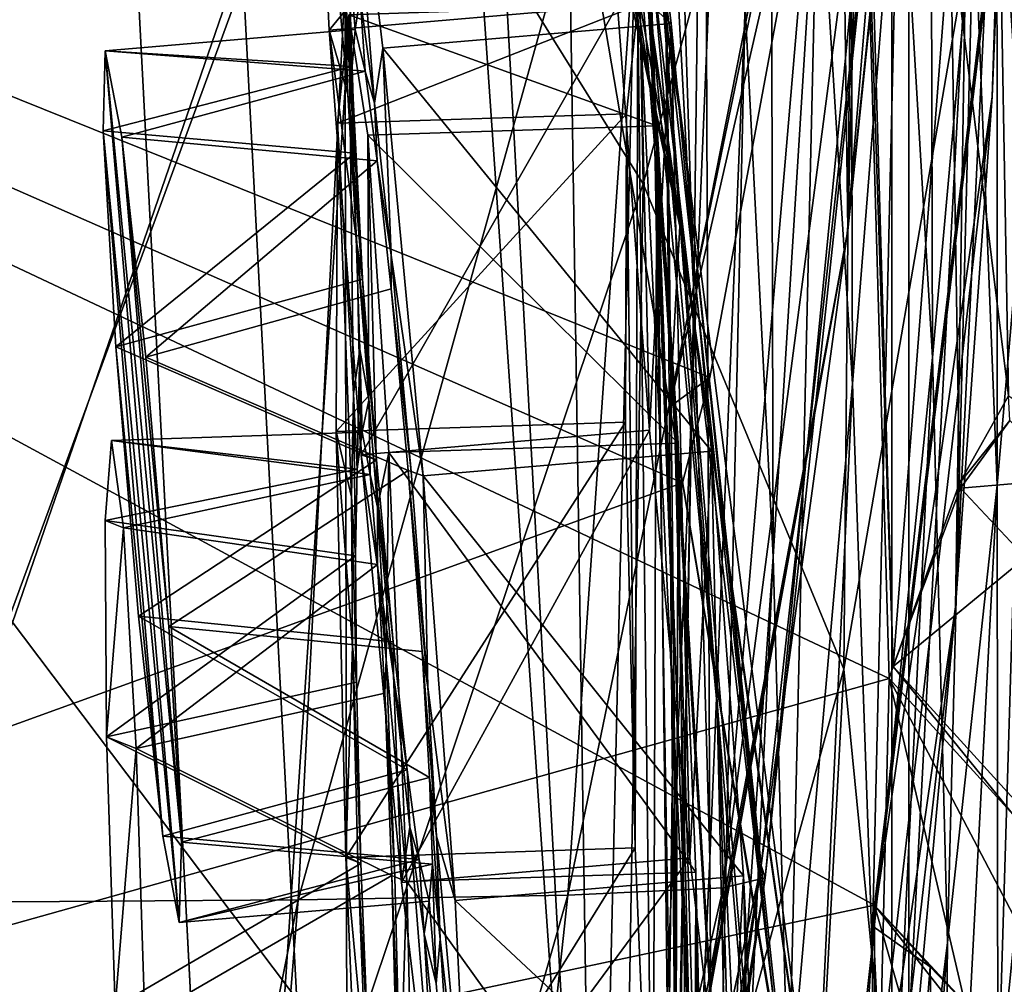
# Model space of a CAD drawing. Header units: metres. Extents: x -1004 to 0, y -808 to 0.
# Tile 93 of 139: x -39 to -14, y -432 to -408. Entities that reach past the tile are written whole.
import ezdxf

# ---------------------------------------------------------------- set-up
doc = ezdxf.new("R2010")
doc.units = ezdxf.units.M

msp = doc.modelspace()

# ---------------------------------------------------------------- linework, layer by layer
at = {"layer": 'top01'}
for points in [[(-35.448151, -746.330383, 163.059708), (-52.518909, -738.401428, 163.059708), (-5.519217, -35.401562, 163.059708)], [(-5.519217, -35.401562, 163.059708), (-52.518909, -738.401428, 163.059708), (-52.518909, -65.543846, 163.059708)], [(-52.518909, -65.543846, 2063.059814), (-52.518909, -738.401428, 2063.059814), (-5.519217, -35.401562, 2063.059814)], [(-52.518909, -738.401428, 2063.059814), (-35.448151, -746.330383, 2063.059814), (-5.519217, -35.401562, 2063.059814)], [(-5.519217, -789.40155, 163.059708), (-35.448151, -746.330383, 163.059708), (-5.519217, -35.401562, 163.059708)], [(-5.519217, -35.401562, 2063.059814), (-35.448151, -746.330383, 2063.059814), (-5.519217, -789.40155, 2063.059814)], [(-43.078049, -174.221146, 1607.413452), (-46.821205, -562.338135, 1607.315308), (-24.081987, -448.915588, 1607.910889)], [(-38.620052, -182.838486, 1607.530151), (-43.078049, -174.221146, 1607.413452), (-24.081987, -448.915588, 1607.910889)], [(-24.081987, -448.915588, 1607.910889), (-27.595251, -220.148819, 1607.818848), (-38.620052, -182.838486, 1607.530151)], [(-19.624281, -258.028748, 1608.027588), (-27.595251, -220.148819, 1607.818848), (-24.081987, -448.915588, 1607.910889)], [(-17.590122, -413.033936, 1608.080688), (-19.624281, -258.028748, 1608.027588), (-24.081987, -448.915588, 1607.910889)], [(-14.577818, -296.740875, 1608.159668), (-19.624281, -258.028748, 1608.027588), (-17.590122, -413.033936, 1608.080688)], [(-13.578199, -374.472443, 1608.185913), (-14.577818, -296.740875, 1608.159668), (-17.590122, -413.033936, 1608.080688)], [(-21.834862, -410.470459, 1457.984009), (-28.690115, -365.512878, 1402.98291), (-25.042959, -385.591522, 1403.297119)], [(-21.834862, -410.470459, 1457.984009), (-25.45307, -388.094757, 1457.692871), (-28.690115, -365.512878, 1402.98291)], [(-21.912634, -412.923523, 1511.640137), (-30.351337, -365.925812, 1457.369507), (-25.45307, -388.094757, 1457.692871)], [(-27.014751, -388.267609, 1511.426025), (-30.351337, -365.925812, 1457.369507), (-21.912634, -412.923523, 1511.640137)], [(-25.154404, -370.519745, 1235.878174), (-22.597248, -408.185028, 1292.558105), (-23.668268, -392.166412, 1292.439209)], [(-23.52145, -385.244202, 1235.950317), (-22.597248, -408.185028, 1292.558105), (-25.154404, -370.519745, 1235.878174)], [(-16.397919, -398.548248, 1717.933838), (-13.614356, -374.437164, 1611.010864), (-17.608839, -413.11734, 1610.883667)], [(-13.614356, -374.437164, 1611.010864), (-13.578199, -374.472443, 1608.185913), (-17.608839, -413.11734, 1610.883667)], [(-13.578199, -374.472443, 1608.185913), (-17.590122, -413.033936, 1608.080688), (-17.608839, -413.11734, 1610.883667)], [(-22.069546, -417.075439, 1348.560547), (-25.335787, -376.008789, 1292.296997), (-23.668268, -392.166412, 1292.439209)], [(-22.069546, -417.075439, 1348.560547), (-23.222038, -399.291321, 1348.372314), (-25.335787, -376.008789, 1292.296997)], [(-13.879843, -409.596252, 562.68634), (-13.668272, -403.748108, 614.817261), (-12.515596, -376.386993, 614.789063)], [(-13.879843, -409.596252, 562.68634), (-12.515596, -376.386993, 614.789063), (-12.650256, -378.647888, 562.581543)], [(-22.854279, -411.831177, 354.61145), (-23.443443, -378.546478, 355.114563), (-30.539297, -399.472687, 305.797028)], [(-22.854279, -411.831177, 354.61145), (-17.398537, -391.917389, 405.125092), (-23.443443, -378.546478, 355.114563)], [(-13.879843, -409.596252, 562.68634), (-12.650256, -378.647888, 562.581543), (-13.282385, -390.928864, 509.239197)], [(-22.674423, -379.462219, 1179.145752), (-21.552492, -414.598267, 1236.052734), (-22.33358, -399.943756, 1236.008545)], [(-21.283731, -393.310089, 1179.163696), (-21.552492, -414.598267, 1236.052734), (-22.674423, -379.462219, 1179.145752)], [(-22.463598, -405.683777, 1403.576782), (-25.17399, -381.315338, 1348.152954), (-20.92219, -425.615173, 1403.821655)], [(-25.17399, -381.315338, 1348.152954), (-23.222038, -399.291321, 1348.372314), (-20.92219, -425.615173, 1403.821655)], [(-101.642921, -448.420227, 620.141785), (-102.357254, -384.109985, 620.160461), (-16.904331, -430.387573, 617.922791)], [(-16.904331, -430.387573, 617.922791), (-102.357254, -384.109985, 620.160461), (-13.645579, -403.226196, 617.837463)], [(-101.642914, -448.420349, 1567.138672), (-102.357239, -384.109344, 1567.157349), (-21.846928, -419.524536, 1565.049072)], [(-21.846928, -419.524536, 1565.049072), (-102.357239, -384.109344, 1567.157349), (-21.142437, -416.818268, 1565.030762)], [(-102.357239, -384.109344, 1567.157349), (-17.525627, -397.266754, 1564.935913), (-21.142437, -416.818268, 1565.030762)], [(-17.32654, -396.832611, 660.886292), (-102.357239, -384.109344, 658.659668), (-16.525642, -424.55658, 660.907227)], [(-102.357239, -384.109344, 658.659668), (-101.642914, -448.420349, 658.678345), (-16.525642, -424.55658, 660.907227)], [(-23.52145, -385.244202, 1235.950317), (-22.33358, -399.943756, 1236.008545), (-22.063528, -424.0047, 1292.653809)], [(-22.597248, -408.185028, 1292.558105), (-23.52145, -385.244202, 1235.950317), (-22.063528, -424.0047, 1292.653809)], [(-39.167423, -422.997925, 257.737305), (-30.539297, -399.472687, 305.797028), (-39.477352, -385.511475, 258.177063)], [(-19.504272, -432.820007, 1458.24292), (-21.834862, -410.470459, 1457.984009), (-25.042959, -385.591522, 1403.297119)], [(-25.042959, -385.591522, 1403.297119), (-22.463598, -405.683777, 1403.576782), (-19.504272, -432.820007, 1458.24292)], [(-18.35784, -402.854462, 1122.301025), (-17.551184, -387.898956, 1065.654785), (-17.471512, -416.97403, 1122.30127)], [(-17.551184, -387.898956, 1065.654785), (-16.26959, -401.831177, 1065.653809), (-17.471512, -416.97403, 1122.30127)], [(-18.329147, -437.806305, 1511.832886), (-25.45307, -388.094757, 1457.692871), (-21.834862, -410.470459, 1457.984009)], [(-18.329147, -437.806305, 1511.832886), (-21.912634, -412.923523, 1511.640137), (-25.45307, -388.094757, 1457.692871)], [(-21.912634, -412.923523, 1511.640137), (-26.828007, -390.183228, 1518.349854), (-27.014751, -388.267609, 1511.426025)], [(-19.515196, -421.425995, 1179.183228), (-20.233847, -407.294281, 1179.17627), (-19.599297, -389.087158, 1122.300415)], [(-18.35784, -402.854462, 1122.301025), (-19.515196, -421.425995, 1179.183228), (-19.599297, -389.087158, 1122.300415)], [(-22.173985, -417.570435, 1562.117554), (-26.828007, -390.183228, 1518.349854), (-21.912634, -412.923523, 1511.640137)], [(-22.173985, -417.570435, 1562.117554), (-18.084873, -396.889557, 1561.972168), (-26.828007, -390.183228, 1518.349854)], [(-15.48171, -390.116791, 1009.148804), (-15.41134, -416.303009, 1065.6521), (-16.26959, -401.831177, 1065.653809)], [(-15.48171, -390.116791, 1009.148804), (-14.354765, -404.501495, 1009.141663), (-15.41134, -416.303009, 1065.6521)], [(-13.60767, -390.325165, 895.702209), (-12.992957, -410.896362, 952.533508), (-13.760507, -395.880981, 952.559692)], [(-13.60767, -390.325165, 895.702209), (-12.745431, -405.168243, 895.662537), (-12.992957, -410.896362, 952.533508)], [(-14.823634, -422.714691, 509.420135), (-13.282385, -390.928864, 509.239197), (-14.566199, -406.168793, 456.6586)], [(-14.823634, -422.714691, 509.420135), (-13.879843, -409.596252, 562.68634), (-13.282385, -390.928864, 509.239197)], [(-17.69253, -424.315552, 404.999176), (-17.398537, -391.917389, 405.125092), (-22.854279, -411.831177, 354.61145)], [(-17.69253, -424.315552, 404.999176), (-14.566199, -406.168793, 456.6586), (-17.398537, -391.917389, 405.125092)], [(-21.64707, -434.557739, 1348.717896), (-22.069546, -417.075439, 1348.560547), (-23.668268, -392.166412, 1292.439209)], [(-23.668268, -392.166412, 1292.439209), (-22.597248, -408.185028, 1292.558105), (-21.64707, -434.557739, 1348.717896)], [(-21.552492, -414.598267, 1236.052734), (-21.283731, -393.310089, 1179.163696), (-21.137535, -429.192963, 1236.082886)], [(-21.137535, -429.192963, 1236.082886), (-21.283731, -393.310089, 1179.163696), (-20.233847, -407.294281, 1179.17627)], [(-14.354765, -404.501495, 1009.141663), (-13.760507, -395.880981, 952.559692), (-13.746901, -419.585205, 1009.129333)], [(-13.760507, -395.880981, 952.559692), (-12.992957, -410.896362, 952.533508), (-13.746901, -419.585205, 1009.129333)], [(-17.23489, -396.52829, 663.897461), (-17.32654, -396.832611, 660.886292), (-16.424063, -424.245483, 663.919556)], [(-17.23489, -396.52829, 663.897461), (-16.424063, -424.245483, 663.919556), (-14.94688, -405.135193, 721.286072)], [(-41.561363, -430.314026, 1989.954346), (-40.602776, -396.64679, 1990.200928), (-30.019743, -396.773071, 1936.401733)], [(-30.019743, -396.773071, 1936.401733), (-31.727306, -430.253387, 1936.125732), (-41.561363, -430.314026, 1989.954346)], [(-22.48654, -397.026672, 1882.114014), (-31.727306, -430.253387, 1936.125732), (-30.019743, -396.773071, 1936.401733)], [(-17.32654, -396.832611, 660.886292), (-16.525642, -424.55658, 660.907227), (-16.424063, -424.245483, 663.919556)], [(-22.48654, -397.026672, 1882.114014), (-24.79739, -430.128448, 1881.834229), (-31.727306, -430.253387, 1936.125732)], [(-18.018032, -397.407349, 1827.502563), (-24.79739, -430.128448, 1881.834229), (-22.48654, -397.026672, 1882.114014)], [(-22.173985, -417.570435, 1562.117554), (-17.525627, -397.266754, 1564.935913), (-18.084873, -396.889557, 1561.972168)], [(-21.142437, -416.818268, 1565.030762), (-17.525627, -397.266754, 1564.935913), (-22.173985, -417.570435, 1562.117554)], [(-18.018032, -397.407349, 1827.502563), (-20.795893, -429.93927, 1827.241333), (-24.79739, -430.128448, 1881.834229)], [(-16.602623, -397.914673, 1772.733154), (-20.795893, -429.93927, 1827.241333), (-18.018032, -397.407349, 1827.502563)], [(-20.795893, -429.93927, 1827.241333), (-16.602623, -397.914673, 1772.733154), (-19.721045, -429.686066, 1772.509033)], [(-16.602623, -397.914673, 1772.733154), (-16.397919, -398.548248, 1717.933838), (-19.721045, -429.686066, 1772.509033)], [(-19.721045, -429.686066, 1772.509033), (-16.397919, -398.548248, 1717.933838), (-19.825047, -429.36908, 1717.76355)], [(-19.825047, -429.36908, 1717.76355), (-16.397919, -398.548248, 1717.933838), (-17.608839, -413.11734, 1610.883667)], [(-20.355045, -445.217041, 1404.03186), (-23.222038, -399.291321, 1348.372314), (-22.069546, -417.075439, 1348.560547)], [(-20.92219, -425.615173, 1403.821655), (-23.222038, -399.291321, 1348.372314), (-20.355045, -445.217041, 1404.03186)], [(-30.475306, -434.510742, 305.371277), (-30.539297, -399.472687, 305.797028), (-39.167423, -422.997925, 257.737305)], [(-30.475306, -434.510742, 305.371277), (-22.854279, -411.831177, 354.61145), (-30.539297, -399.472687, 305.797028)], [(-22.33358, -399.943756, 1236.008545), (-21.998652, -439.573883, 1292.726196), (-22.063528, -424.0047, 1292.653809)], [(-22.33358, -399.943756, 1236.008545), (-21.552492, -414.598267, 1236.052734), (-21.998652, -439.573883, 1292.726196)], [(-17.471512, -416.97403, 1122.30127), (-16.26959, -401.831177, 1065.653809), (-16.965616, -431.47287, 1122.301147)], [(-16.26959, -401.831177, 1065.653809), (-15.41134, -416.303009, 1065.6521), (-16.965616, -431.47287, 1122.301147)], [(-13.722804, -402.305908, 780.268066), (-14.94688, -405.135193, 721.286072), (-13.455987, -417.28775, 780.196472)], [(-13.722804, -402.305908, 780.268066), (-12.727477, -417.733063, 838.24292), (-12.990462, -402.318573, 838.314758)], [(-12.727477, -417.733063, 838.24292), (-13.722804, -402.305908, 780.268066), (-13.455987, -417.28775, 780.196472)], [(-19.121691, -435.717896, 1179.18457), (-19.515196, -421.425995, 1179.183228), (-18.35784, -402.854462, 1122.301025)], [(-17.471512, -416.97403, 1122.30127), (-19.121691, -435.717896, 1179.18457), (-18.35784, -402.854462, 1122.301025)], [(-16.904331, -430.387573, 617.922791), (-13.645579, -403.226196, 617.837463), (-13.668272, -403.748108, 614.817261)], [(-16.936718, -430.938965, 614.943726), (-16.904331, -430.387573, 617.922791), (-13.668272, -403.748108, 614.817261)], [(-16.936718, -430.938965, 614.943726), (-13.668272, -403.748108, 614.817261), (-13.879843, -409.596252, 562.68634)], [(-14.354765, -404.501495, 1009.141663), (-15.027869, -431.349976, 1065.650024), (-15.41134, -416.303009, 1065.6521)], [(-15.027869, -431.349976, 1065.650024), (-14.354765, -404.501495, 1009.141663), (-13.746901, -419.585205, 1009.129333)], [(-14.94688, -405.135193, 721.286072), (-16.424063, -424.245483, 663.919556), (-14.71622, -419.536316, 721.235718)], [(-13.455987, -417.28775, 780.196472), (-14.94688, -405.135193, 721.286072), (-14.71622, -419.536316, 721.235718)], [(-22.463598, -405.683777, 1403.576782), (-18.42391, -454.910736, 1458.469604), (-19.504272, -432.820007, 1458.24292)], [(-22.463598, -405.683777, 1403.576782), (-20.92219, -425.615173, 1403.821655), (-18.42391, -454.910736, 1458.469604)], [(-16.28536, -438.593903, 456.888458), (-14.566199, -406.168793, 456.6586), (-17.69253, -424.315552, 404.999176)], [(-16.28536, -438.593903, 456.888458), (-14.823634, -422.714691, 509.420135), (-14.566199, -406.168793, 456.6586)], [(-21.137535, -429.192963, 1236.082886), (-20.233847, -407.294281, 1179.17627), (-21.047815, -443.71814, 1236.099121)], [(-21.047815, -443.71814, 1236.099121), (-20.233847, -407.294281, 1179.17627), (-19.515196, -421.425995, 1179.183228)], [(-22.597248, -408.185028, 1292.558105), (-21.866415, -451.63858, 1348.844116), (-21.64707, -434.557739, 1348.717896)], [(-21.866415, -451.63858, 1348.844116), (-22.597248, -408.185028, 1292.558105), (-22.063528, -424.0047, 1292.653809)], [(-17.624399, -442.105499, 561.460938), (-13.879843, -409.596252, 562.68634), (-14.823634, -422.714691, 509.420135)], [(-17.624399, -442.105499, 561.460938), (-16.936718, -430.938965, 614.943726), (-13.879843, -409.596252, 562.68634)], [(-16.275244, -462.619049, 1512.004272), (-21.834862, -410.470459, 1457.984009), (-19.504272, -432.820007, 1458.24292)], [(-16.275244, -462.619049, 1512.004272), (-18.329147, -437.806305, 1511.832886), (-21.834862, -410.470459, 1457.984009)], [(-12.992957, -410.896362, 952.533508), (-13.73529, -435.40567, 1009.112), (-13.746901, -419.585205, 1009.129333)], [(-12.992957, -410.896362, 952.533508), (-12.857775, -426.731262, 952.495422), (-13.73529, -435.40567, 1009.112)], [(-23.424158, -445.277527, 354.476257), (-22.854279, -411.831177, 354.61145), (-30.475306, -434.510742, 305.371277)], [(-23.424158, -445.277527, 354.476257), (-17.69253, -424.315552, 404.999176), (-22.854279, -411.831177, 354.61145)], [(-17.608839, -413.11734, 1610.883667), (-17.590122, -413.033936, 1608.080688), (-24.585661, -451.378296, 1610.604248)], [(-17.590122, -413.033936, 1608.080688), (-24.081987, -448.915588, 1607.910889), (-24.585661, -451.378296, 1610.604248)], [(-16.090996, -453.466919, 1561.942749), (-22.173985, -417.570435, 1562.117554), (-21.912634, -412.923523, 1511.640137)], [(-16.090996, -453.466919, 1561.942749), (-21.912634, -412.923523, 1511.640137), (-18.329147, -437.806305, 1511.832886)], [(-24.585661, -451.378296, 1610.604248), (-25.720802, -456.838989, 1616.677246), (-17.608839, -413.11734, 1610.883667)], [(-25.720802, -456.838989, 1616.677246), (-19.825047, -429.36908, 1717.76355), (-17.608839, -413.11734, 1610.883667)], [(-21.552492, -414.598267, 1236.052734), (-22.327824, -454.849976, 1292.775269), (-21.998652, -439.573883, 1292.726196)], [(-22.327824, -454.849976, 1292.775269), (-21.552492, -414.598267, 1236.052734), (-21.137535, -429.192963, 1236.082886)], [(-15.41134, -416.303009, 1065.6521), (-16.870762, -446.376373, 1122.300659), (-16.965616, -431.47287, 1122.301147)], [(-15.41134, -416.303009, 1065.6521), (-15.027869, -431.349976, 1065.650024), (-16.870762, -446.376373, 1122.300659)], [(-21.846928, -419.524536, 1565.049072), (-21.142437, -416.818268, 1565.030762), (-22.173985, -417.570435, 1562.117554)], [(-20.667597, -464.331116, 1404.207275), (-22.069546, -417.075439, 1348.560547), (-21.64707, -434.557739, 1348.717896)], [(-20.667597, -464.331116, 1404.207275), (-20.355045, -445.217041, 1404.03186), (-22.069546, -417.075439, 1348.560547)], [(-19.051579, -450.18335, 1179.180542), (-19.121691, -435.717896, 1179.18457), (-17.471512, -416.97403, 1122.30127)], [(-16.965616, -431.47287, 1122.301147), (-19.051579, -450.18335, 1179.180542), (-17.471512, -416.97403, 1122.30127)], [(-14.71622, -419.536316, 721.235718), (-13.42255, -417.923645, 782.454895), (-13.455987, -417.28775, 780.196472)], [(-16.090996, -453.466919, 1561.942749), (-21.846928, -419.524536, 1565.049072), (-22.173985, -417.570435, 1562.117554)], [(-14.71622, -419.536316, 721.235718), (-14.691984, -419.665131, 722.222656), (-13.42255, -417.923645, 782.454895)], [(-13.42255, -417.923645, 782.454895), (-14.691984, -419.665131, 722.222656), (-11.868184, -419.420563, 769.520264)], [(-15.861531, -455.128296, 1564.892456), (-101.642914, -448.420349, 1567.138672), (-21.846928, -419.524536, 1565.049072)], [(-15.861531, -455.128296, 1564.892456), (-21.846928, -419.524536, 1565.049072), (-16.090996, -453.466919, 1561.942749)], [(-16.424063, -424.245483, 663.919556), (-14.691984, -419.665131, 722.222656), (-14.71622, -419.536316, 721.235718)], [(-13.024651, -421.445374, 716.636414), (-14.691984, -419.665131, 722.222656), (-16.424063, -424.245483, 663.919556)], [(-13.746901, -419.585205, 1009.129333), (-13.73529, -435.40567, 1009.112), (-15.179083, -447.003876, 1065.647217)], [(-15.027869, -431.349976, 1065.650024), (-13.746901, -419.585205, 1009.129333), (-15.179083, -447.003876, 1065.647217)], [(-11.868184, -419.420563, 769.520264), (-14.691984, -419.665131, 722.222656), (-13.024651, -421.445374, 716.636414)], [(-21.047815, -443.71814, 1236.099121), (-19.515196, -421.425995, 1179.183228), (-21.244705, -458.168091, 1236.10144)], [(-19.515196, -421.425995, 1179.183228), (-19.121691, -435.717896, 1179.18457), (-21.244705, -458.168091, 1236.10144)], [(-16.424063, -424.245483, 663.919556), (-13.227365, -427.76001, 664.028564), (-13.024651, -421.445374, 716.636414)], [(-18.597216, -455.692291, 508.546051), (-14.823634, -422.714691, 509.420135), (-16.28536, -438.593903, 456.888458)], [(-18.597216, -455.692291, 508.546051), (-17.624399, -442.105499, 561.460938), (-14.823634, -422.714691, 509.420135)], [(-39.605553, -459.879395, 257.478455), (-30.475306, -434.510742, 305.371277), (-39.167423, -422.997925, 257.737305)], [(-22.063528, -424.0047, 1292.653809), (-21.998652, -439.573883, 1292.726196), (-22.624403, -468.230469, 1348.939453)], [(-21.866415, -451.63858, 1348.844116), (-22.063528, -424.0047, 1292.653809), (-22.624403, -468.230469, 1348.939453)], [(-19.468628, -457.1828, 405.247559), (-17.69253, -424.315552, 404.999176), (-23.424158, -445.277527, 354.476257)], [(-19.468628, -457.1828, 405.247559), (-16.28536, -438.593903, 456.888458), (-17.69253, -424.315552, 404.999176)], [(-16.525642, -424.55658, 660.907227), (-13.325898, -428.083893, 660.991028), (-16.424063, -424.245483, 663.919556)], [(-13.325898, -428.083893, 660.991028), (-13.227365, -427.76001, 664.028564), (-16.424063, -424.245483, 663.919556)], [(-16.525642, -424.55658, 660.907227), (-101.642914, -448.420349, 658.678345), (-16.91436, -440.682129, 660.897095)], [(-16.91436, -440.682129, 660.897095), (-13.555279, -437.303345, 660.985046), (-16.525642, -424.55658, 660.907227)], [(-13.555279, -437.303345, 660.985046), (-12.245571, -432.723206, 661.019348), (-16.525642, -424.55658, 660.907227)], [(-16.525642, -424.55658, 660.907227), (-12.245571, -432.723206, 661.019348), (-13.325898, -428.083893, 660.991028)], [(-20.92219, -425.615173, 1403.821655), (-20.355045, -445.217041, 1404.03186), (-18.511829, -476.517303, 1458.664063)], [(-20.92219, -425.615173, 1403.821655), (-18.511829, -476.517303, 1458.664063), (-18.42391, -454.910736, 1458.469604)], [(-12.857775, -426.731262, 952.495422), (-12.908237, -429.368896, 952.413574), (-13.815798, -438.632629, 1009.035583)], [(-12.857775, -426.731262, 952.495422), (-13.815798, -438.632629, 1009.035583), (-13.73529, -435.40567, 1009.112)], [(-22.327824, -454.849976, 1292.775269), (-21.137535, -429.192963, 1236.082886), (-22.973289, -469.798706, 1292.801025)], [(-22.973289, -469.798706, 1292.801025), (-21.137535, -429.192963, 1236.082886), (-21.047815, -443.71814, 1236.099121)], [(-25.720802, -456.838989, 1616.677246), (-24.796331, -460.060425, 1717.388428), (-19.825047, -429.36908, 1717.76355)], [(-24.796331, -460.060425, 1717.388428), (-24.348154, -461.419556, 1771.990112), (-19.825047, -429.36908, 1717.76355)], [(-24.348154, -461.419556, 1771.990112), (-19.721045, -429.686066, 1772.509033), (-19.825047, -429.36908, 1717.76355)], [(-13.815798, -438.632629, 1009.035583), (-12.908237, -429.368896, 952.413574), (-11.785119, -434.680328, 980.456116)], [(-25.007481, -462.503906, 1826.602051), (-19.721045, -429.686066, 1772.509033), (-24.348154, -461.419556, 1771.990112)], [(-25.007481, -462.503906, 1826.602051), (-20.795893, -429.93927, 1827.241333), (-19.721045, -429.686066, 1772.509033)], [(-28.371824, -463.312408, 1881.103271), (-20.795893, -429.93927, 1827.241333), (-25.007481, -462.503906, 1826.602051)], [(-20.795893, -429.93927, 1827.241333), (-28.371824, -463.312408, 1881.103271), (-24.79739, -430.128448, 1881.834229)], [(-31.727306, -430.253387, 1936.125732), (-38.466782, -464.006226, 1962.310059), (-41.561363, -430.314026, 1989.954346)], [(-31.727306, -430.253387, 1936.125732), (-34.433926, -463.844269, 1935.339478), (-38.466782, -464.006226, 1962.310059)], [(-24.79739, -430.128448, 1881.834229), (-34.433926, -463.844269, 1935.339478), (-31.727306, -430.253387, 1936.125732)], [(-28.371824, -463.312408, 1881.103271), (-34.433926, -463.844269, 1935.339478), (-24.79739, -430.128448, 1881.834229)], [(-16.904476, -446.578491, 617.922791), (-101.642921, -448.420227, 620.141785), (-16.904331, -430.387573, 617.922791)], [(-41.561363, -430.314026, 1989.954346), (-38.466782, -464.006226, 1962.310059), (-43.161011, -464.098846, 1989.15686)], [(-16.936718, -430.938965, 614.943726), (-15.471359, -431.971985, 614.945313), (-16.904331, -430.387573, 617.922791)], [(-13.315392, -442.944, 617.828796), (-16.904476, -446.578491, 617.922791), (-16.904331, -430.387573, 617.922791)], [(-12.546467, -435.934113, 617.808716), (-13.315392, -442.944, 617.828796), (-16.904331, -430.387573, 617.922791)], [(-15.471359, -431.971985, 614.945313), (-14.231717, -433.267853, 614.946899), (-16.904331, -430.387573, 617.922791)], [(-16.904331, -430.387573, 617.922791), (-14.231717, -433.267853, 614.946899), (-12.546467, -435.934113, 617.808716)], [(-17.624399, -442.105499, 561.460938), (-16.360973, -443.069763, 561.487488), (-16.936718, -430.938965, 614.943726)], [(-16.360973, -443.069763, 561.487488), (-15.471359, -431.971985, 614.945313), (-16.936718, -430.938965, 614.943726)], [(-16.965616, -431.47287, 1122.301147), (-16.870762, -446.376373, 1122.300659), (-19.051579, -450.18335, 1179.180542)], [(-15.027869, -431.349976, 1065.650024), (-17.223324, -461.708466, 1122.299805), (-16.870762, -446.376373, 1122.300659)], [(-17.223324, -461.708466, 1122.299805), (-15.027869, -431.349976, 1065.650024), (-15.179083, -447.003876, 1065.647217)], [(-15.471359, -431.971985, 614.945313), (-16.360973, -443.069763, 561.487488), (-15.294946, -444.262268, 561.514038)], [(-14.231717, -433.267853, 614.946899), (-15.471359, -431.971985, 614.945313), (-15.294946, -444.262268, 561.514038)], [(-13.458581, -436.9552, 664.011719), (-14.923396, -438.850037, 663.958496), (-11.757204, -432.149841, 716.565247)], [(-11.757204, -432.149841, 716.565247), (-14.923396, -438.850037, 663.958496), (-13.17269, -433.963409, 716.551025)]]:
    msp.add_3dface(points, dxfattribs=at)
at = {"layer": 'top0123411'}
for points in [[(-16.461397, -20.921553, 175), (-16.461384, -783.110596, 175), (-1.527202, -1.527202, 175)], [(-1.527202, -1.527202, 175), (-16.461384, -783.110596, 175), (-1.527213, -802.504944, 175)], [(-10, -10, 90), (-502.018646, -625.846375, 90), (-994.037292, -10, 90)], [(-494.003571, -626.560364, 90), (-502.018646, -625.846375, 90), (-10, -10, 90)], [(-485.779327, -628.854126, 90), (-494.003571, -626.560364, 90), (-10, -10, 90)], [(-477.800262, -632.855408, 90), (-485.779327, -628.854126, 90), (-10, -10, 90)], [(-10, -10, 90), (-470.61264, -638.481506, 90), (-477.800262, -632.855408, 90)], [(-217.024689, -763.271118, 90), (-470.61264, -638.481506, 90), (-10, -10, 90)], [(-10.00001, -794.032166, 90), (-217.024689, -763.271118, 90), (-10, -10, 90)], [(-16.461397, -20.921553, 163.059708), (-53.781029, -397.188965, 163.059708), (-16.461384, -783.110596, 163.059708)], [(-16.461397, -20.921553, 175), (-16.461397, -20.921553, 163.059708), (-16.461384, -783.110596, 175)], [(-16.461397, -20.921553, 163.059708), (-16.461384, -783.110596, 163.059708), (-16.461384, -783.110596, 175)], [(-53.781029, -397.188965, 163.059708), (-53.731449, -483.550323, 163.059708), (-16.461384, -783.110596, 163.059708)]]:
    msp.add_3dface(points, dxfattribs=at)
at = {"layer": 'top0123412'}
for points in [[(-0.018654, -0.016087, 2050.999756), (-0.018654, -804.016113, 2050.999756), (-16.018654, -16.016087, 2050.999756)], [(-13.018654, -791.016113, 2065.279785), (-13.018654, -13.016087, 2065.279785), (-51.716675, -51.714104, 2065.279785)], [(-16.018654, -788.016113, 2063.023682), (-54.187531, -54.184963, 2063.023682), (-16.018654, -16.016087, 2063.023682)], [(-0.018654, -804.016113, 2050.999756), (-16.018654, -788.016113, 2050.999756), (-16.018654, -16.016087, 2050.999756)], [(-16.018654, -788.016113, 2050.999756), (-16.018654, -788.016113, 2063.023682), (-16.018654, -16.016087, 2050.999756)], [(-16.018654, -788.016113, 2063.023682), (-16.018654, -16.016087, 2063.023682), (-16.018654, -16.016087, 2050.999756)], [(-13.018654, -791.016113, 2065.279785), (-51.716675, -51.714104, 2065.279785), (-51.716675, -751.684326, 2065.279785)], [(-54.187531, -749.625977, 2063.023682), (-54.187531, -54.184963, 2063.023682), (-16.018654, -788.016113, 2063.023682)]]:
    msp.add_3dface(points, dxfattribs=at)
at = {"layer": 'top0123438'}
for points in [[(-23.906101, -399.325165, 1461.737793), (-31.31966, -399.957611, 1461.47644), (-30.931559, -407.882355, 1469.64563)], [(-23.518, -407.249878, 1469.906982), (-23.906101, -399.325165, 1461.737793), (-30.931559, -407.882355, 1469.64563)], [(-30.52182, -400.225677, 1439.492554), (-23.108263, -399.593201, 1439.753906), (-22.136103, -407.714172, 1431.829712)], [(-23.108263, -399.593201, 1439.753906), (-23.518, -407.249878, 1469.906982), (-22.695816, -418.173401, 1473.019531)], [(-22.136103, -407.714172, 1431.829712), (-23.108263, -399.593201, 1439.753906), (-22.695816, -418.173401, 1473.019531)], [(-30.931559, -407.882355, 1469.64563), (-31.31966, -399.957611, 1461.47644), (-30.453701, -409.532806, 1460.084229)], [(-31.31966, -399.957611, 1461.47644), (-30.540985, -406.889374, 1456.162964), (-30.453701, -409.532806, 1460.084229)], [(-30.136427, -407.025299, 1445.015625), (-30.52182, -400.225677, 1439.492554), (-29.767504, -409.763336, 1441.176514)], [(-30.52182, -400.225677, 1439.492554), (-29.54966, -408.346649, 1431.568359), (-29.767504, -409.763336, 1441.176514)], [(-29.54966, -408.346649, 1431.568359), (-30.52182, -400.225677, 1439.492554), (-22.136103, -407.714172, 1431.829712)], [(-30.540985, -406.889374, 1456.162964), (-30.441587, -405.743744, 1450.570801), (-30.345713, -408.819092, 1455.294434)], [(-30.262074, -407.860992, 1450.603149), (-30.441587, -405.743744, 1450.570801), (-30.136427, -407.025299, 1445.015625)], [(-30.441587, -405.743744, 1450.570801), (-30.262074, -407.860992, 1450.603149), (-30.345713, -408.819092, 1455.294434)], [(-30.453701, -409.532806, 1460.084229), (-30.540985, -406.889374, 1456.162964), (-30.272263, -411.048218, 1458.605469)], [(-30.540985, -406.889374, 1456.162964), (-30.345713, -408.819092, 1455.294434), (-30.272263, -411.048218, 1458.605469)], [(-23.518, -407.249878, 1469.906982), (-30.931559, -407.882355, 1469.64563), (-30.109373, -418.805847, 1472.758179)], [(-30.006325, -408.933105, 1445.942749), (-30.262074, -407.860992, 1450.603149), (-30.136427, -407.025299, 1445.015625)], [(-30.006325, -408.933105, 1445.942749), (-30.136427, -407.025299, 1445.015625), (-29.767504, -409.763336, 1441.176514)], [(-22.695816, -418.173401, 1473.019531), (-23.518, -407.249878, 1469.906982), (-30.109373, -418.805847, 1472.758179)], [(-29.54966, -408.346649, 1431.568359), (-22.136103, -407.714172, 1431.829712), (-21.100138, -418.709503, 1429.051758)], [(-22.136103, -407.714172, 1431.829712), (-22.695816, -418.173401, 1473.019531), (-21.659849, -429.168732, 1470.241577)], [(-21.100138, -418.709503, 1429.051758), (-22.136103, -407.714172, 1431.829712), (-21.659849, -429.168732, 1470.241577)], [(-30.006325, -408.933105, 1445.942749), (-36.691223, -408.409485, 1450.376465), (-30.262074, -407.860992, 1450.603149)], [(-30.345713, -408.819092, 1455.294434), (-30.262074, -407.860992, 1450.603149), (-36.691223, -408.409485, 1450.376465)], [(-30.109373, -418.805847, 1472.758179), (-30.931559, -407.882355, 1469.64563), (-30.223679, -413.368561, 1462.842041)], [(-30.931559, -407.882355, 1469.64563), (-30.453701, -409.532806, 1460.084229), (-30.223679, -413.368561, 1462.842041)], [(-36.749111, -410.47464, 1457.016479), (-30.345713, -408.819092, 1455.294434), (-36.691223, -408.409485, 1450.376465)], [(-36.749111, -410.47464, 1457.016479), (-36.691223, -408.409485, 1450.376465), (-34.790535, -430.830078, 1450.718872)], [(-36.269531, -410.635773, 1443.802002), (-36.691223, -408.409485, 1450.376465), (-30.006325, -408.933105, 1445.942749)], [(-34.790535, -430.830078, 1450.718872), (-36.691223, -408.409485, 1450.376465), (-34.732201, -428.770172, 1444.078857)], [(-36.691223, -408.409485, 1450.376465), (-36.269531, -410.635773, 1443.802002), (-34.732201, -428.770172, 1444.078857)], [(-29.767504, -409.763336, 1441.176514), (-29.54966, -408.346649, 1431.568359), (-29.341599, -413.664917, 1438.536987)], [(-29.54966, -408.346649, 1431.568359), (-28.513695, -419.34198, 1428.790405), (-29.341599, -413.664917, 1438.536987)], [(-28.513695, -419.34198, 1428.790405), (-29.54966, -408.346649, 1431.568359), (-21.100138, -418.709503, 1429.051758)], [(-30.272263, -411.048218, 1458.605469), (-30.345713, -408.819092, 1455.294434), (-36.749111, -410.47464, 1457.016479)], [(-29.695055, -411.242157, 1442.70105), (-36.269531, -410.635773, 1443.802002), (-30.006325, -408.933105, 1445.942749)], [(-29.695055, -411.242157, 1442.70105), (-30.006325, -408.933105, 1445.942749), (-29.767504, -409.763336, 1441.176514)], [(-30.223679, -413.368561, 1462.842041), (-30.453701, -409.532806, 1460.084229), (-30.077921, -414.287231, 1460.931274)], [(-30.453701, -409.532806, 1460.084229), (-30.272263, -411.048218, 1458.605469), (-30.077921, -414.287231, 1460.931274)], [(-29.695055, -411.242157, 1442.70105), (-29.767504, -409.763336, 1441.176514), (-29.341599, -413.664917, 1438.536987)], [(-36.422249, -416.028687, 1461.185547), (-30.272263, -411.048218, 1458.605469), (-36.749111, -410.47464, 1457.016479)], [(-36.422249, -416.028687, 1461.185547), (-36.749111, -410.47464, 1457.016479), (-35.211781, -428.609039, 1457.293457)], [(-35.211781, -428.609039, 1457.293457), (-36.749111, -410.47464, 1457.016479), (-34.790535, -430.830078, 1450.718872)], [(-35.646271, -416.289398, 1439.804077), (-36.269531, -410.635773, 1443.802002), (-29.695055, -411.242157, 1442.70105)], [(-34.732201, -428.770172, 1444.078857), (-36.269531, -410.635773, 1443.802002), (-35.059063, -423.216125, 1439.90979)], [(-36.269531, -410.635773, 1443.802002), (-35.646271, -416.289398, 1439.804077), (-35.059063, -423.216125, 1439.90979)], [(-36.422249, -416.028687, 1461.185547), (-30.077921, -414.287231, 1460.931274), (-30.272263, -411.048218, 1458.605469)], [(-29.335526, -414.536652, 1440.475098), (-35.646271, -416.289398, 1439.804077), (-29.695055, -411.242157, 1442.70105)], [(-29.335526, -414.536652, 1440.475098), (-29.695055, -411.242157, 1442.70105), (-29.341599, -413.664917, 1438.536987)], [(-30.223679, -413.368561, 1462.842041), (-29.796747, -418.910889, 1464.144043), (-30.109373, -418.805847, 1472.758179)], [(-29.796747, -418.910889, 1464.144043), (-30.223679, -413.368561, 1462.842041), (-29.719654, -418.936798, 1462.020508)], [(-30.223679, -413.368561, 1462.842041), (-30.077921, -414.287231, 1460.931274), (-29.719654, -418.936798, 1462.020508)], [(-29.341599, -413.664917, 1438.536987), (-28.513695, -419.34198, 1428.790405), (-28.826319, -419.236938, 1437.404541)], [(-29.335526, -414.536652, 1440.475098), (-29.341599, -413.664917, 1438.536987), (-28.826319, -419.236938, 1437.404541)], [(-29.719654, -418.936798, 1462.020508), (-30.077921, -414.287231, 1460.931274), (-36.422249, -416.028687, 1461.185547)], [(-35.646271, -416.289398, 1439.804077), (-29.335526, -414.536652, 1440.475098), (-28.90336, -419.21106, 1439.528076)], [(-28.90336, -419.21106, 1439.528076), (-29.335526, -414.536652, 1440.475098), (-28.826319, -419.236938, 1437.404541)], [(-35.835041, -422.955414, 1461.291382), (-29.719654, -418.936798, 1462.020508), (-36.422249, -416.028687, 1461.185547)], [(-35.835041, -422.955414, 1461.291382), (-36.422249, -416.028687, 1461.185547), (-35.211781, -428.609039, 1457.293457)], [(-35.059063, -423.216125, 1439.90979), (-35.646271, -416.289398, 1439.804077), (-28.90336, -419.21106, 1439.528076)], [(-22.695816, -418.173401, 1473.019531), (-30.109373, -418.805847, 1472.758179), (-29.073408, -429.801178, 1469.980347)], [(-21.659849, -429.168732, 1470.241577), (-22.695816, -418.173401, 1473.019531), (-29.073408, -429.801178, 1469.980347)], [(-29.796747, -418.910889, 1464.144043), (-29.281469, -424.48291, 1463.011719), (-30.109373, -418.805847, 1472.758179)], [(-30.109373, -418.805847, 1472.758179), (-29.281469, -424.48291, 1463.011719), (-29.073408, -429.801178, 1469.980347)], [(-28.513695, -419.34198, 1428.790405), (-21.100138, -418.709503, 1429.051758), (-20.277952, -429.633026, 1432.164429)], [(-21.100138, -418.709503, 1429.051758), (-21.659849, -429.168732, 1470.241577), (-20.687689, -437.289703, 1462.317505)], [(-20.277952, -429.633026, 1432.164429), (-21.100138, -418.709503, 1429.051758), (-20.687689, -437.289703, 1462.317505)], [(-29.287489, -423.611176, 1461.073608), (-29.719654, -418.936798, 1462.020508), (-35.835041, -422.955414, 1461.291382)], [(-29.281469, -424.48291, 1463.011719), (-29.796747, -418.910889, 1464.144043), (-29.287489, -423.611176, 1461.073608)], [(-29.796747, -418.910889, 1464.144043), (-29.719654, -418.936798, 1462.020508), (-29.287489, -423.611176, 1461.073608)], [(-35.059063, -423.216125, 1439.90979), (-28.90336, -419.21106, 1439.528076), (-28.545094, -423.860626, 1440.617432)], [(-28.545094, -423.860626, 1440.617432), (-28.90336, -419.21106, 1439.528076), (-28.399389, -424.779266, 1438.706665)], [(-28.90336, -419.21106, 1439.528076), (-28.826319, -419.236938, 1437.404541), (-28.399389, -424.779266, 1438.706665)], [(-28.513695, -419.34198, 1428.790405), (-28.399389, -424.779266, 1438.706665), (-28.826319, -419.236938, 1437.404541)], [(-28.513695, -419.34198, 1428.790405), (-27.691509, -430.265472, 1431.903076), (-28.399389, -424.779266, 1438.706665)], [(-27.691509, -430.265472, 1431.903076), (-28.513695, -419.34198, 1428.790405), (-20.277952, -429.633026, 1432.164429)], [(-28.927959, -426.905701, 1458.847656), (-35.835041, -422.955414, 1461.291382), (-35.211781, -428.609039, 1457.293457)], [(-28.927959, -426.905701, 1458.847656), (-29.287489, -423.611176, 1461.073608), (-35.835041, -422.955414, 1461.291382)], [(-34.732201, -428.770172, 1444.078857), (-35.059063, -423.216125, 1439.90979), (-28.350752, -427.099609, 1442.943115)], [(-28.350752, -427.099609, 1442.943115), (-35.059063, -423.216125, 1439.90979), (-28.545094, -423.860626, 1440.617432)], [(-29.281469, -424.48291, 1463.011719), (-29.287489, -423.611176, 1461.073608), (-28.927959, -426.905701, 1458.847656)], [(-28.350752, -427.099609, 1442.943115), (-28.545094, -423.860626, 1440.617432), (-28.169367, -428.615051, 1441.464478)], [(-28.545094, -423.860626, 1440.617432), (-28.399389, -424.779266, 1438.706665), (-28.169367, -428.615051, 1441.464478)], [(-29.281469, -424.48291, 1463.011719), (-28.855564, -428.384491, 1460.37207), (-29.073408, -429.801178, 1469.980347)], [(-28.855564, -428.384491, 1460.37207), (-29.281469, -424.48291, 1463.011719), (-28.927959, -426.905701, 1458.847656)], [(-27.691509, -430.265472, 1431.903076), (-28.169367, -428.615051, 1441.464478), (-28.399389, -424.779266, 1438.706665)], [(-28.61669, -429.214722, 1455.605835), (-28.927959, -426.905701, 1458.847656), (-35.211781, -428.609039, 1457.293457)], [(-28.855564, -428.384491, 1460.37207), (-28.927959, -426.905701, 1458.847656), (-28.61669, -429.214722, 1455.605835)], [(-28.2773, -429.328766, 1446.254272), (-34.732201, -428.770172, 1444.078857), (-28.350752, -427.099609, 1442.943115)], [(-28.2773, -429.328766, 1446.254272), (-28.350752, -427.099609, 1442.943115), (-28.082083, -431.258453, 1445.385742)], [(-28.350752, -427.099609, 1442.943115), (-28.169367, -428.615051, 1441.464478), (-28.082083, -431.258453, 1445.385742)], [(-29.073408, -429.801178, 1469.980347), (-28.855564, -428.384491, 1460.37207), (-28.101248, -437.92215, 1462.056152)], [(-28.855564, -428.384491, 1460.37207), (-28.486641, -431.122528, 1456.532959), (-28.101248, -437.92215, 1462.056152)], [(-28.486641, -431.122528, 1456.532959), (-28.855564, -428.384491, 1460.37207), (-28.61669, -429.214722, 1455.605835)], [(-28.61669, -429.214722, 1455.605835), (-35.211781, -428.609039, 1457.293457), (-34.790535, -430.830078, 1450.718872)], [(-34.790535, -430.830078, 1450.718872), (-34.732201, -428.770172, 1444.078857), (-28.2773, -429.328766, 1446.254272)], [(-27.691509, -430.265472, 1431.903076), (-27.303408, -438.190216, 1440.072266), (-28.169367, -428.615051, 1441.464478)], [(-27.303408, -438.190216, 1440.072266), (-28.082083, -431.258453, 1445.385742), (-28.169367, -428.615051, 1441.464478)], [(-28.360941, -430.286835, 1450.945557), (-28.61669, -429.214722, 1455.605835), (-34.790535, -430.830078, 1450.718872)], [(-21.659849, -429.168732, 1470.241577), (-29.073408, -429.801178, 1469.980347), (-28.101248, -437.92215, 1462.056152)], [(-28.486641, -431.122528, 1456.532959), (-28.61669, -429.214722, 1455.605835), (-28.360941, -430.286835, 1450.945557)], [(-20.687689, -437.289703, 1462.317505), (-21.659849, -429.168732, 1470.241577), (-28.101248, -437.92215, 1462.056152)], [(-28.360941, -430.286835, 1450.945557), (-34.790535, -430.830078, 1450.718872), (-28.2773, -429.328766, 1446.254272)], [(-28.360941, -430.286835, 1450.945557), (-28.2773, -429.328766, 1446.254272), (-28.18148, -432.404083, 1450.977905)], [(-28.2773, -429.328766, 1446.254272), (-28.082083, -431.258453, 1445.385742), (-28.18148, -432.404083, 1450.977905)], [(-27.691509, -430.265472, 1431.903076), (-20.277952, -429.633026, 1432.164429), (-19.889851, -437.557739, 1440.333618)], [(-20.277952, -429.633026, 1432.164429), (-20.687689, -437.289703, 1462.317505), (-20.039825, -440.360291, 1451.370361)], [(-19.889851, -437.557739, 1440.333618), (-20.277952, -429.633026, 1432.164429), (-20.039825, -440.360291, 1451.370361)], [(-28.18148, -432.404083, 1450.977905), (-28.486641, -431.122528, 1456.532959), (-28.360941, -430.286835, 1450.945557)], [(-27.303408, -438.190216, 1440.072266), (-27.691509, -430.265472, 1431.903076), (-19.889851, -437.557739, 1440.333618)], [(-28.101248, -437.92215, 1462.056152), (-28.486641, -431.122528, 1456.532959), (-27.453382, -440.992767, 1451.109009)], [(-28.486641, -431.122528, 1456.532959), (-28.18148, -432.404083, 1450.977905), (-27.453382, -440.992767, 1451.109009)], [(-27.453382, -440.992767, 1451.109009), (-28.18148, -432.404083, 1450.977905), (-28.082083, -431.258453, 1445.385742)], [(-27.303408, -438.190216, 1440.072266), (-27.453382, -440.992767, 1451.109009), (-28.082083, -431.258453, 1445.385742)]]:
    msp.add_3dface(points, dxfattribs=at)
at = {"layer": 'top0123439'}
for points in [[(-23.286163, -410.030426, 1279.764282), (-22.989721, -407.239594, 1268.727539), (-30.722662, -410.274048, 1279.50293)], [(-22.989721, -407.239594, 1268.727539), (-30.42622, -407.483185, 1268.466187), (-30.722662, -410.274048, 1279.50293)], [(-30.42622, -407.483185, 1268.466187), (-22.989721, -407.239594, 1268.727539), (-22.503447, -410.339874, 1257.780396)], [(-22.989721, -407.239594, 1268.727539), (-23.286163, -410.030426, 1279.764282), (-23.063976, -428.916168, 1291.046021)], [(-22.604881, -439.950653, 1288.268188), (-22.989721, -407.239594, 1268.727539), (-23.063976, -428.916168, 1291.046021)], [(-22.503447, -410.339874, 1257.780396), (-22.989721, -407.239594, 1268.727539), (-22.604881, -439.950653, 1288.268188)], [(-30.722662, -410.274048, 1279.50293), (-30.42622, -407.483185, 1268.466187), (-30.307835, -417.237061, 1274.189453)], [(-30.42622, -407.483185, 1268.466187), (-30.148617, -416.098206, 1268.59729), (-30.307835, -417.237061, 1274.189453)], [(-30.148617, -416.098206, 1268.59729), (-30.42622, -407.483185, 1268.466187), (-29.910944, -417.393982, 1263.042114)], [(-30.42622, -407.483185, 1268.466187), (-29.939945, -410.583496, 1257.519043), (-29.910944, -417.393982, 1263.042114)], [(-29.939945, -410.583496, 1257.519043), (-30.42622, -407.483185, 1268.466187), (-22.503447, -410.339874, 1257.780396)], [(-23.313343, -417.96463, 1287.933472), (-23.286163, -410.030426, 1279.764282), (-30.749842, -418.208221, 1287.672119)], [(-23.286163, -410.030426, 1279.764282), (-30.722662, -410.274048, 1279.50293), (-30.749842, -418.208221, 1287.672119)], [(-23.063976, -428.916168, 1291.046021), (-23.286163, -410.030426, 1279.764282), (-23.313343, -417.96463, 1287.933472)], [(-30.749842, -418.208221, 1287.672119), (-30.722662, -410.274048, 1279.50293), (-30.359016, -419.881409, 1278.110718)], [(-30.722662, -410.274048, 1279.50293), (-30.307835, -417.237061, 1274.189453), (-30.359016, -419.881409, 1278.110718)], [(-29.939945, -410.583496, 1257.519043), (-22.503447, -410.339874, 1257.780396), (-21.957638, -418.50061, 1249.856201)], [(-22.059072, -448.111389, 1280.343994), (-22.503447, -410.339874, 1257.780396), (-22.604881, -439.950653, 1288.268188)], [(-21.957638, -418.50061, 1249.856201), (-22.503447, -410.339874, 1257.780396), (-22.059072, -448.111389, 1280.343994)], [(-29.910944, -417.393982, 1263.042114), (-29.939945, -410.583496, 1257.519043), (-29.685825, -420.147552, 1259.203125)], [(-29.939945, -410.583496, 1257.519043), (-29.394136, -418.744202, 1249.594849), (-29.685825, -420.147552, 1259.203125)], [(-29.394136, -418.744202, 1249.594849), (-29.939945, -410.583496, 1257.519043), (-21.957638, -418.50061, 1249.856201)], [(-30.307835, -417.237061, 1274.189453), (-30.148617, -416.098206, 1268.59729), (-30.213823, -419.174316, 1273.320923)], [(-30.148617, -416.098206, 1268.59729), (-30.080156, -418.221924, 1268.629639), (-30.213823, -419.174316, 1273.320923)], [(-30.080156, -418.221924, 1268.629639), (-30.148617, -416.098206, 1268.59729), (-29.910944, -417.393982, 1263.042114)], [(-30.359016, -419.881409, 1278.110718), (-30.307835, -417.237061, 1274.189453), (-30.257137, -421.404266, 1276.63208)], [(-30.307835, -417.237061, 1274.189453), (-30.213823, -419.174316, 1273.320923), (-30.257137, -421.404266, 1276.63208)], [(-29.880867, -419.305969, 1263.96936), (-30.080156, -418.221924, 1268.629639), (-29.910944, -417.393982, 1263.042114)], [(-29.880867, -419.305969, 1263.96936), (-29.910944, -417.393982, 1263.042114), (-29.685825, -420.147552, 1259.203125)], [(-23.313343, -417.96463, 1287.933472), (-30.749842, -418.208221, 1287.672119), (-30.500475, -429.15979, 1290.78479)], [(-23.063976, -428.916168, 1291.046021), (-23.313343, -417.96463, 1287.933472), (-30.500475, -429.15979, 1290.78479)], [(-29.880867, -419.305969, 1263.96936), (-36.529202, -418.433197, 1268.402954), (-30.080156, -418.221924, 1268.629639)], [(-30.213823, -419.174316, 1273.320923), (-30.080156, -418.221924, 1268.629639), (-36.529202, -418.433197, 1268.402954)], [(-30.500475, -429.15979, 1290.78479), (-30.749842, -418.208221, 1287.672119), (-30.330057, -423.723969, 1280.86853)], [(-30.749842, -418.208221, 1287.672119), (-30.359016, -419.881409, 1278.110718), (-30.330057, -423.723969, 1280.86853)], [(-36.695091, -420.492493, 1275.042969), (-30.213823, -419.174316, 1273.320923), (-36.529202, -418.433197, 1268.402954)], [(-36.695091, -420.492493, 1275.042969), (-36.529202, -418.433197, 1268.402954), (-36.224602, -420.678497, 1261.828491)], [(-36.224602, -420.678497, 1261.828491), (-36.529202, -418.433197, 1268.402954), (-29.880867, -419.305969, 1263.96936)], [(-29.394136, -418.744202, 1249.594849), (-21.957638, -418.50061, 1249.856201), (-21.498543, -429.535065, 1247.078247)], [(-21.572798, -451.21167, 1269.396851), (-21.957638, -418.50061, 1249.856201), (-22.059072, -448.111389, 1280.343994)], [(-21.498543, -429.535065, 1247.078247), (-21.957638, -418.50061, 1249.856201), (-21.572798, -451.21167, 1269.396851)], [(-29.685825, -420.147552, 1259.203125), (-29.394136, -418.744202, 1249.594849), (-29.464697, -424.066071, 1256.563477)], [(-29.394136, -418.744202, 1249.594849), (-28.935041, -429.778687, 1246.816895), (-29.464697, -424.066071, 1256.563477)], [(-28.935041, -429.778687, 1246.816895), (-29.394136, -418.744202, 1249.594849), (-21.498543, -429.535065, 1247.078247)], [(-30.257137, -421.404266, 1276.63208), (-30.213823, -419.174316, 1273.320923), (-36.695091, -420.492493, 1275.042969)], [(-29.69087, -421.628113, 1260.727539), (-36.224602, -420.678497, 1261.828491), (-29.880867, -419.305969, 1263.96936)], [(-29.69087, -421.628113, 1260.727539), (-29.880867, -419.305969, 1263.96936), (-29.685825, -420.147552, 1259.203125)], [(-30.330057, -423.723969, 1280.86853), (-30.359016, -419.881409, 1278.110718), (-30.232578, -424.648987, 1278.957764)], [(-30.359016, -419.881409, 1278.110718), (-30.257137, -421.404266, 1276.63208), (-30.232578, -424.648987, 1278.957764)], [(-29.69087, -421.628113, 1260.727539), (-29.685825, -420.147552, 1259.203125), (-29.464697, -424.066071, 1256.563477)], [(-36.659355, -426.05603, 1279.212158), (-30.257137, -421.404266, 1276.63208), (-36.695091, -420.492493, 1275.042969)], [(-36.659355, -426.05603, 1279.212158), (-36.695091, -420.492493, 1275.042969), (-36.224602, -420.678497, 1261.828491)], [(-36.659355, -426.05603, 1279.212158), (-36.224602, -420.678497, 1261.828491), (-35.898083, -426.356995, 1257.830566)], [(-35.898083, -426.356995, 1257.830566), (-36.224602, -420.678497, 1261.828491), (-29.69087, -421.628113, 1260.727539)], [(-36.659355, -426.05603, 1279.212158), (-30.232578, -424.648987, 1278.957764), (-30.257137, -421.404266, 1276.63208)], [(-29.504253, -424.93692, 1258.501587), (-35.898083, -426.356995, 1257.830566), (-29.69087, -421.628113, 1260.727539)], [(-29.504253, -424.93692, 1258.501587), (-29.69087, -421.628113, 1260.727539), (-29.464697, -424.066071, 1256.563477)], [(-30.330057, -423.723969, 1280.86853), (-30.193775, -429.281036, 1282.170532), (-30.500475, -429.15979, 1290.78479)], [(-30.193775, -429.281036, 1282.170532), (-30.330057, -423.723969, 1280.86853), (-30.118143, -429.310944, 1280.046997)], [(-30.330057, -423.723969, 1280.86853), (-30.232578, -424.648987, 1278.957764), (-30.118143, -429.310944, 1280.046997)], [(-29.504253, -424.93692, 1258.501587), (-29.464697, -424.066071, 1256.563477), (-29.241741, -429.65744, 1255.431152)], [(-29.464697, -424.066071, 1256.563477), (-28.935041, -429.778687, 1246.816895), (-29.241741, -429.65744, 1255.431152)], [(-30.118143, -429.310944, 1280.046997), (-30.232578, -424.648987, 1278.957764), (-36.659355, -426.05603, 1279.212158)], [(-35.898083, -426.356995, 1257.830566), (-29.504253, -424.93692, 1258.501587), (-29.31732, -429.627533, 1257.554688)], [(-29.31732, -429.627533, 1257.554688), (-29.504253, -424.93692, 1258.501587), (-29.241741, -429.65744, 1255.431152)], [(-36.435467, -433.003998, 1279.317871), (-30.118143, -429.310944, 1280.046997), (-36.659355, -426.05603, 1279.212158)], [(-36.435467, -433.003998, 1279.317871), (-36.659355, -426.05603, 1279.212158), (-35.898083, -426.356995, 1257.830566)], [(-36.435467, -433.003998, 1279.317871), (-35.898083, -426.356995, 1257.830566), (-35.674198, -433.304962, 1257.936279)], [(-35.674198, -433.304962, 1257.936279), (-35.898083, -426.356995, 1257.830566), (-29.31732, -429.627533, 1257.554688)], [(-23.063976, -428.916168, 1291.046021), (-30.500475, -429.15979, 1290.78479), (-30.04138, -440.194275, 1288.006836)], [(-22.604881, -439.950653, 1288.268188), (-23.063976, -428.916168, 1291.046021), (-30.04138, -440.194275, 1288.006836)], [(-30.193775, -429.281036, 1282.170532), (-29.970819, -434.872375, 1281.038208), (-30.500475, -429.15979, 1290.78479)], [(-30.500475, -429.15979, 1290.78479), (-29.970819, -434.872375, 1281.038208), (-30.04138, -440.194275, 1288.006836)], [(-29.970819, -434.872375, 1281.038208), (-30.193775, -429.281036, 1282.170532), (-29.931208, -434.001526, 1279.100098)], [(-30.193775, -429.281036, 1282.170532), (-30.118143, -429.310944, 1280.046997), (-29.931208, -434.001526, 1279.100098)], [(-29.931208, -434.001526, 1279.100098), (-30.118143, -429.310944, 1280.046997), (-36.435467, -433.003998, 1279.317871)], [(-28.935041, -429.778687, 1246.816895), (-21.498543, -429.535065, 1247.078247), (-21.249176, -440.486633, 1250.190918)], [(-21.276356, -448.420837, 1258.360107), (-21.498543, -429.535065, 1247.078247), (-21.572798, -451.21167, 1269.396851)], [(-21.276356, -448.420837, 1258.360107), (-21.249176, -440.486633, 1250.190918), (-21.498543, -429.535065, 1247.078247)], [(-35.674198, -433.304962, 1257.936279), (-29.31732, -429.627533, 1257.554688), (-29.202885, -434.28949, 1258.643921)], [(-29.202885, -434.28949, 1258.643921), (-29.31732, -429.627533, 1257.554688), (-29.105459, -435.214508, 1256.733154)], [(-29.31732, -429.627533, 1257.554688), (-29.241741, -429.65744, 1255.431152), (-29.105459, -435.214508, 1256.733154)], [(-28.935041, -429.778687, 1246.816895), (-29.105459, -435.214508, 1256.733154), (-29.241741, -429.65744, 1255.431152)], [(-28.935041, -429.778687, 1246.816895), (-28.685675, -440.730255, 1249.929565), (-29.105459, -435.214508, 1256.733154)], [(-28.685675, -440.730255, 1249.929565), (-28.935041, -429.778687, 1246.816895), (-21.249176, -440.486633, 1250.190918)]]:
    msp.add_3dface(points, dxfattribs=at)

doc.saveas('drawing.dxf')
